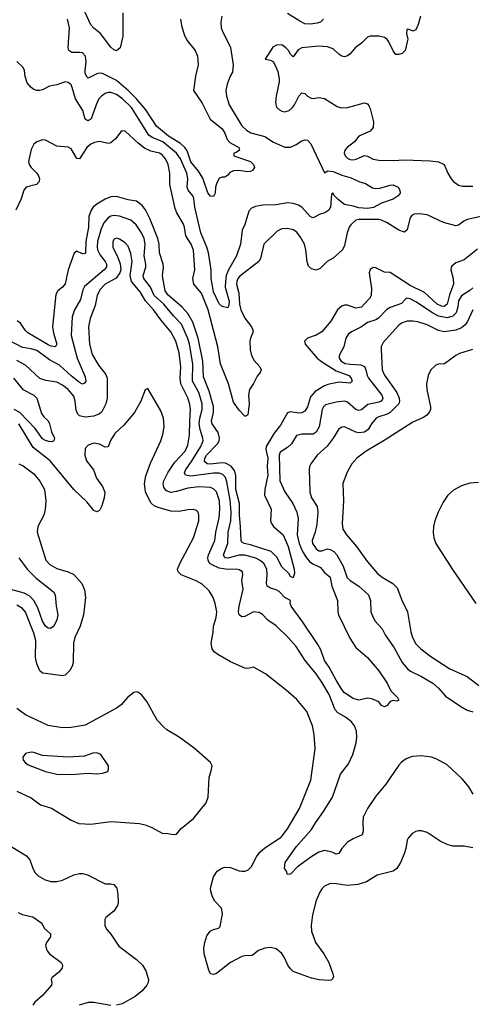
# Model space of a CAD drawing. Header units: inches. Extents: x 1678809 to 1859548, y 384609 to 522868.
# Tile 210 of 256: x 1761650 to 1764827, y 482136 to 489046. Entities that reach past the tile are written whole.
import ezdxf

# ---------------------------------------------------------------- set-up
doc = ezdxf.new("R2010")
doc.units = ezdxf.units.IN
doc.header["$MEASUREMENT"] = 0
doc.layers.add('B7468', color=7, linetype='Continuous')

msp = doc.modelspace()

# ---------------------------------------------------------------- linework, layer by layer
at = {"layer": 'B7468', "color": 5}
for points, elevation in [([(1762373.7, 489093.7), (1762373.4, 488930), (1762356, 488850), (1762330, 488828.7), (1762310, 488835.3), (1762290, 488854), (1762217, 488950), (1762170, 488986), (1762150, 489009.6), (1762055.3, 489215.3)], 320), ([(1763069, 489070), (1763062.3, 489030), (1763064.2, 488990), (1763070.3, 488970), (1763130, 488850.8), (1763147.7, 488730), (1763142.6, 488677.4), (1763126, 488650), (1763106, 488594), (1763096.9, 488550), (1763100.7, 488510), (1763120.2, 488450), (1763210, 488302.6), (1763242.6, 488270), (1763272.8, 488252.8), (1763370, 488225.7), (1763430, 488187.8), (1763510, 488150.9), (1763550, 488151.8), (1763589.7, 488170), (1763630, 488196.5), (1763650, 488202.7), (1763670, 488200.2), (1763694.2, 488174.2), (1763790, 487970.8), (1763813.7, 487986.3), (1763850, 487981.6), (1763910, 487954.6), (1763975.5, 487935.5), (1764031, 487910), (1764075.9, 487895.9), (1764126.7, 487866.7), (1764150, 487861.3), (1764177.2, 487862.8), (1764250, 487885.2), (1764270, 487887.2), (1764305.5, 487870), (1764318, 487850), (1764319.1, 487830), (1764306.8, 487810), (1764270, 487787.6), (1764190, 487758.9), (1764132.5, 487727.5), (1764090, 487720.1), (1764030, 487726.6), (1763990, 487738.7), (1763930, 487748.8), (1763885.1, 487785.1), (1763855.7, 487815.7), (1763850, 487827.8), (1763837.3, 487822.7), (1763830.9, 487730), (1763819.5, 487710), (1763790.7, 487690), (1763758, 487682), (1763710, 487656.3), (1763690, 487663.5), (1763630.5, 487730.5), (1763605.8, 487745.8), (1763570, 487757), (1763530, 487760.5), (1763450, 487747.2), (1763354.4, 487745.6), (1763304.1, 487735.9), (1763275.9, 487724.1), (1763258.3, 487701.7), (1763230, 487609.4), (1763211, 487569), (1763199.7, 487470), (1763171.9, 487388.1), (1763115.4, 487290), (1763099.8, 487250), (1763093.3, 487210), (1763093, 487170), (1763119.2, 487070), (1763118, 487042), (1763110, 487024), (1763070, 487032.7), (1763050, 487052.3), (1763010, 487137), (1762993.9, 487230), (1762993.1, 487290), (1762975.8, 487410), (1762963.4, 487450), (1762920.4, 487550), (1762879.4, 487730), (1762872.4, 487792.4), (1762864.6, 487810), (1762832.2, 487850), (1762825.4, 487870), (1762828.8, 487930), (1762823.6, 487970), (1762778.3, 488070), (1762750, 488109.9), (1762655, 488190), (1762579.4, 488219.4), (1762555.7, 488235.7), (1762435, 488430), (1762371.7, 488490), (1762330, 488520.4), (1762290, 488536.4), (1762270, 488535.9), (1762250, 488528.2), (1762224, 488510), (1762207.3, 488492.7), (1762192.5, 488467.5), (1762150.2, 488350), (1762130, 488337.4), (1762120.6, 488340.6), (1762110, 488349.3), (1762091.9, 488410), (1762042.1, 488490), (1762018.8, 488570), (1762010, 488589.6), (1761998.8, 488598.8), (1761990, 488605.4), (1761970, 488609.7), (1761910, 488589.8), (1761859.7, 488580.3), (1761810, 488554), (1761790, 488548.4), (1761770, 488548.3), (1761750, 488555.6), (1761729.4, 488570), (1761703.3, 488603.3), (1761688.4, 488648.4), (1761684.2, 488690), (1761673.6, 488710), (1761630, 488753.5)], 360), ([(1764463.2, 489070), (1764446.8, 489013.2), (1764430, 488975.1), (1764410, 488965.2), (1764383.5, 488976.5), (1764370, 488979), (1764366.7, 488973.3), (1764364.4, 488950), (1764373, 488910), (1764370.4, 488890), (1764354.9, 488830), (1764334, 488810), (1764310, 488801.4), (1764290, 488802.6), (1764270, 488827.8), (1764241.5, 488890), (1764228.2, 488908.2), (1764210, 488921.5), (1764170, 488929.9), (1764110.2, 488929.8), (1764090, 488923), (1764050, 488882.6), (1764004.4, 488850), (1763970, 488806.6), (1763950, 488792), (1763930, 488785.6), (1763910, 488789.6), (1763890, 488803.6), (1763850, 488842), (1763810, 488856.2), (1763750, 488861.1), (1763630, 488849.8), (1763605.1, 488834.9), (1763570, 488786.6), (1763550, 488803.7), (1763535.4, 488830), (1763516.9, 488850), (1763490, 488869.7), (1763452.2, 488867.8), (1763426.6, 488853.4), (1763372, 488770), (1763410, 488763), (1763430, 488750.8), (1763462.3, 488682.3), (1763471.4, 488631.4), (1763470.3, 488610), (1763450.2, 488510), (1763446.3, 488466.3), (1763452.9, 488432.9), (1763472.7, 488412.7), (1763490, 488403.7), (1763510, 488400.3), (1763540.9, 488410), (1763564.5, 488430), (1763579.5, 488450), (1763610, 488510.8), (1763630, 488533.4), (1763650, 488528.2), (1763669.1, 488509.1), (1763695, 488495), (1763710, 488492.2), (1763750, 488499.7), (1763790, 488492.7), (1763877.3, 488437.3), (1763906.8, 488426.8), (1763950.5, 488429.5), (1764070, 488463.1), (1764090, 488455.8), (1764101.3, 488441.3), (1764110, 488424), (1764134.2, 488330), (1764130.1, 488289.9), (1764110, 488264), (1764030.8, 488230), (1764000.7, 488190), (1763947.4, 488150), (1763931.8, 488130), (1763926.7, 488110), (1763933.7, 488090), (1763953, 488073), (1763970, 488065.4), (1763990, 488063.8), (1764011.9, 488068.1), (1764070, 488092.7), (1764090, 488088.5), (1764130, 488067.7), (1764170, 488060.8), (1764270, 488057.2), (1764350, 488062.9), (1764530, 488055.2), (1764590, 488047.8), (1764630.1, 488030.1), (1764654.3, 487970), (1764677.5, 487930), (1764694.8, 487910), (1764730, 487885.6), (1764758.9, 487878.9), (1764830, 487878)], 380), ([(1763783, 489050), (1763760.7, 489030), (1763737.2, 489022.8), (1763690, 489015.2), (1763650, 489018.3), (1763615, 489035), (1763530, 489090.8)], 360), ([(1762778.6, 489050), (1762785.2, 489005.2), (1762803, 488943), (1762823.7, 488903.7), (1762881.1, 488830), (1762898, 488790), (1762903.1, 488730), (1762882.6, 488650), (1762870.2, 488550), (1762930, 488461.6), (1762987.4, 488347.4), (1763070, 488279.7), (1763088.6, 488250), (1763106.6, 488206.6), (1763124.4, 488184.4), (1763188.4, 488150), (1763193, 488130), (1763170, 488114), (1763152, 488110), (1763152, 488090), (1763270, 488052), (1763290.7, 488030), (1763298.8, 488010), (1763286, 487990), (1763270, 487980.9), (1763250, 487978), (1763188.7, 487988.7), (1763150, 487986.2), (1763125.7, 487974.3), (1763110, 487955.1), (1763090, 487940.9), (1763070, 487941.2), (1763050, 487933.2), (1763030, 487895.3), (1763023.1, 487870), (1763021.6, 487830), (1763010, 487806), (1762990, 487807), (1762970, 487832), (1762935.1, 487935.1), (1762904.4, 487984.4), (1762850, 488048.7), (1762825.5, 488125.5), (1762809.4, 488149.4), (1762778.2, 488178.2), (1762694, 488230), (1762610, 488299), (1762534.4, 488414.4), (1762469.9, 488490), (1762410.6, 488550.6), (1762330, 488618.6), (1762230, 488669.8), (1762210, 488671.4), (1762190, 488666.6), (1762130, 488636.4), (1762123.1, 488643.1), (1762110, 488669.4), (1762108.3, 488690), (1762115.4, 488750), (1762112.5, 488790), (1762090, 488813), (1762070, 488816.8), (1762015.3, 488815.3), (1761995.4, 488830), (1761990.9, 488850), (1761999.1, 488990), (1761986.3, 489050)], 340), ([(1764910, 487670.6), (1764790, 487643.6), (1764767.2, 487632.8), (1764730, 487604.9), (1764710, 487600.6), (1764623.9, 487623.9), (1764510, 487677.9), (1764456.5, 487683.5), (1764419.3, 487680.7), (1764405.2, 487674.8), (1764390, 487658.9), (1764369.1, 487570.9), (1764350, 487554.3), (1764310, 487569), (1764230, 487621.6), (1764190, 487639.9), (1764170, 487643.6), (1764030, 487643.4), (1764010, 487638.5), (1763974, 487606), (1763963.2, 487590), (1763948.8, 487550), (1763930, 487460.9), (1763915.5, 487430), (1763850, 487372.6), (1763807.6, 487350), (1763759, 487301), (1763730, 487287.9), (1763697, 487297), (1763676.8, 487316.8), (1763666.7, 487346.7), (1763657.9, 487430), (1763649.1, 487470), (1763621.2, 487521.2), (1763595, 487555), (1763570, 487570.8), (1763530, 487580.3), (1763490, 487578.8), (1763458, 487562), (1763363.7, 487470), (1763340.2, 487370), (1763328.9, 487350), (1763194.6, 487245.4), (1763181.5, 487230), (1763173, 487210), (1763172, 487190), (1763187.1, 487127.1), (1763192.2, 487050), (1763202.2, 487010), (1763230, 486951.3), (1763275.8, 486890), (1763285.2, 486870), (1763285.2, 486850), (1763269.1, 486810.9), (1763265.7, 486790), (1763267.8, 486730), (1763276.3, 486690), (1763294.3, 486654.3), (1763334.3, 486610), (1763344.9, 486590), (1763337.1, 486570), (1763315.4, 486544.6), (1763290, 486493), (1763261.7, 486450), (1763255, 486410), (1763259.3, 486350), (1763256.3, 486310), (1763250, 486274), (1763235.8, 486264.2), (1763230, 486263.6), (1763190, 486305.1), (1763150, 486363), (1763114.8, 486490), (1763059.1, 486630), (1763040.1, 486750), (1762971.8, 487010), (1762926.2, 487126.2), (1762871.3, 487191.3), (1762866, 487230), (1762878.5, 487290), (1762869, 487429), (1762852.2, 487470), (1762815.8, 487530), (1762806.1, 487590), (1762796.9, 487616.9), (1762753.6, 487690), (1762741.1, 487721.1), (1762703.2, 487890), (1762702.9, 487970), (1762692.7, 488030), (1762672, 488070), (1762650, 488096.8), (1762630, 488109.1), (1762570, 488124.2), (1762525.7, 488145.7), (1762480.7, 488180.7), (1762390, 488263.6), (1762370, 488266.6), (1762360.3, 488259.7), (1762322.4, 488210), (1762290, 488181.3), (1762270, 488177.7), (1762210, 488191.6), (1762174.8, 488185.2), (1762150, 488173.6), (1762121.5, 488150), (1762070, 488069.6), (1762050, 488073), (1762010, 488140.5), (1761990, 488151.2), (1761910, 488158.3), (1761830, 488201.6), (1761810, 488203.6), (1761770, 488189.6), (1761750, 488171.6), (1761730, 488136), (1761711.6, 488050), (1761716.9, 488030), (1761730.3, 488010), (1761770.1, 487970.1), (1761782.8, 487950), (1761788.1, 487930), (1761785.5, 487910), (1761767.7, 487890), (1761694.9, 487870), (1761678.6, 487850), (1761660.7, 487790), (1761621.7, 487710)], 380), ([(1764863.2, 487436.8), (1764770, 487359.9), (1764710, 487339.3), (1764683.4, 487316.6), (1764678.3, 487310), (1764675.8, 487290), (1764692.3, 487230), (1764694, 487190), (1764665.5, 487114.5), (1764650.7, 487049.3), (1764630, 487033.6), (1764610, 487035.9), (1764579.8, 487050), (1764490, 487132.3), (1764390, 487180.4), (1764250, 487271.9), (1764210, 487275), (1764150, 487303.9), (1764130, 487307.9), (1764110, 487292.6), (1764103.8, 487270), (1764119.6, 487159.6), (1764115.9, 487110), (1764106, 487090), (1764070, 487051.1), (1764050, 487029.9), (1764010, 487020.9), (1763950, 487042.4), (1763930, 487042.7), (1763910, 487036.3), (1763880.2, 487010), (1763834.7, 486930), (1763770, 486855.8), (1763730, 486832), (1763670.7, 486810), (1763648.7, 486790), (1763652.4, 486770), (1763738.3, 486670), (1763767.1, 486647.1), (1763870, 486582.6), (1763960.2, 486550), (1763976, 486530), (1763982.8, 486510), (1763970, 486495.4), (1763890, 486501.2), (1763813.1, 486486.9), (1763785, 486475.1), (1763723.5, 486436.5), (1763690, 486398.4), (1763668.9, 486330), (1763650, 486297.9), (1763630, 486287.6), (1763610, 486284), (1763550, 486295.2), (1763530, 486287.1), (1763480.6, 486199.4), (1763435.3, 486144.7), (1763380.8, 486050), (1763378.5, 486030), (1763390.9, 485970), (1763386.4, 485910), (1763392, 485850), (1763369.6, 485749.6), (1763368.1, 485710), (1763414, 485610), (1763409.3, 485530), (1763417.2, 485510), (1763432.1, 485490), (1763498.1, 485430), (1763533.8, 485350), (1763576.3, 485190), (1763578.5, 485161.5), (1763570, 485129.6), (1763550, 485138.4), (1763539.1, 485159.1), (1763490, 485207.4), (1763454.5, 485274.5), (1763414.2, 485314.2), (1763270, 485361.7), (1763225.6, 485370), (1763210, 485379.8), (1763204.1, 485390), (1763200.7, 485490), (1763191.8, 485570), (1763192.1, 485650), (1763167.2, 485750), (1763167.2, 485847.2), (1763158.7, 485878.7), (1763133.1, 485913.1), (1763093.2, 485933.2), (1763070, 485936.4), (1762986.8, 485926.8), (1762965.1, 485930), (1762946.1, 485946.1), (1762948.2, 485970), (1762959.9, 485990), (1763037.8, 486070), (1763049.3, 486090), (1763052.4, 486110), (1763041.9, 486150), (1763000.8, 486210), (1762995.7, 486230), (1763009.1, 486290), (1763009.4, 486330.6), (1762980.2, 486440.2), (1762939.9, 486539.9), (1762935.3, 486650), (1762901.8, 486810), (1762864, 486924), (1762830, 486984.9), (1762790, 487029.9), (1762690, 487116.4), (1762670, 487143.9), (1762651.8, 487248.2), (1762659.2, 487310), (1762656.5, 487330), (1762630.4, 487410), (1762627.6, 487470), (1762618.7, 487510), (1762563.2, 487650), (1762532.6, 487712.6), (1762510, 487742.2), (1762470, 487772.9), (1762410, 487782.9), (1762330, 487805.8), (1762290, 487803.8), (1762250, 487787.9), (1762190, 487751.3), (1762165.6, 487730), (1762150.6, 487709.4), (1762134.8, 487665.2), (1762132.1, 487590), (1762114.9, 487490), (1762111.3, 487408.7), (1762110, 487406), (1762090, 487403.1), (1762050, 487421.4), (1762031.8, 487408.2), (1761989.4, 487290.6), (1761967.9, 487192.1), (1761950, 487168.7), (1761917.3, 487142.7), (1761903.4, 487116.6), (1761879.8, 486890), (1761886.3, 486846.3), (1761910.1, 486770), (1761904.4, 486755.6), (1761896.3, 486750), (1761870, 486754.7), (1761850, 486764.7), (1761707.7, 486847.7), (1761687.5, 486867.5), (1761655.9, 486915.9), (1761632.1, 486932.1)], 420), ([(1764830, 487165), (1764810, 487145.6), (1764751.6, 487108.4), (1764730, 487074.3), (1764724.5, 487030), (1764712.3, 486990), (1764690, 486966.7), (1764650, 486954.6), (1764590, 486966.1), (1764548.1, 486988.1), (1764430, 487066.8), (1764390, 487086.4), (1764368.8, 487091.2), (1764356.3, 487083.7), (1764330, 487054.2), (1764250, 487026), (1764227.1, 487012.9), (1764168.3, 486951.7), (1764150, 486939), (1764090, 486921.2), (1764050, 486889.9), (1763982.5, 486857.5), (1763958.7, 486841.3), (1763938, 486810), (1763925, 486750), (1763893.2, 486690), (1763892.5, 486670), (1763905, 486650), (1763934.5, 486634.5), (1763970, 486628), (1764045.1, 486625.1), (1764070, 486613.4), (1764079.8, 486590), (1764087.8, 486550), (1764098.3, 486530), (1764192.6, 486410), (1764198.4, 486390), (1764195.9, 486384), (1764187.2, 486370), (1764170, 486360.9), (1764094.1, 486345.9), (1764050, 486307.5), (1764030, 486303.4), (1764010, 486311.4), (1763950, 486362.5), (1763930, 486369.8), (1763870, 486362.9), (1763795.9, 486344.1), (1763781.3, 486330), (1763773.4, 486310), (1763752.1, 486190), (1763730, 486151.1), (1763710, 486138.2), (1763630, 486137.4), (1763592.9, 486127.1), (1763556.8, 486070), (1763530, 486043.9), (1763478.8, 486010), (1763470.1, 485990), (1763476.6, 485810), (1763511.6, 485731.6), (1763566.8, 485650), (1763595, 485590), (1763604.4, 485544.4), (1763597.1, 485430), (1763612, 485370), (1763634.4, 485314.4), (1763661.8, 485270), (1763683.9, 485243.9), (1763707.1, 485227.1), (1763761.4, 485201.4), (1763790, 485166.7), (1763830, 485133.5), (1763840.7, 485070), (1763879.8, 484970), (1763882, 484890), (1763887.3, 484870), (1763966.2, 484706.2), (1764010, 484639.5), (1764090.9, 484570.9), (1764170, 484477.1), (1764230, 484390.4), (1764254.9, 484334.9), (1764301, 484290), (1764311, 484270), (1764296, 484264), (1764270, 484269.2), (1764250, 484261.2), (1764230, 484234), (1764210, 484222.7), (1764190, 484234), (1764170, 484258), (1764120.7, 484280.7), (1764090, 484283.6), (1764030, 484269.7), (1763990, 484281.3), (1763930, 484321.7), (1763910, 484345.4), (1763870, 484409.7), (1763821.8, 484501.8), (1763790, 484549.8), (1763763.5, 484623.5), (1763741.8, 484661.8), (1763637.8, 484817.8), (1763554.3, 484930), (1763548.5, 484951.5), (1763549.6, 484970), (1763510, 484990.6), (1763470, 485032.2), (1763450, 485045.4), (1763410, 485057.5), (1763387.4, 485070), (1763382.6, 485090), (1763387.5, 485150), (1763383.8, 485190), (1763362.2, 485230), (1763338, 485250), (1763306.4, 485266.4), (1763230, 485287.8), (1763190, 485287.3), (1763110, 485266), (1763089.8, 485270), (1763081.2, 485290), (1763110.7, 485370), (1763112.9, 485450), (1763131.2, 485528.8), (1763134.2, 485590), (1763127, 485673), (1763103.2, 485803.2), (1763093.6, 485833.6), (1763074.9, 485854.9), (1763050, 485863.9), (1763010, 485864), (1762850, 485842.3), (1762812.6, 485850), (1762807.1, 485867.1), (1762814.7, 485890), (1762855.3, 485944.7), (1762921.3, 486050), (1762937.1, 486090), (1762936.2, 486110), (1762915.4, 486170), (1762909.6, 486210), (1762914.1, 486250), (1762930.3, 486310), (1762929.5, 486350), (1762907.9, 486430), (1762863.5, 486510), (1762864.7, 486630), (1762841.1, 486770), (1762830.5, 486809.5), (1762785.8, 486910), (1762728.7, 486968.7), (1762660.6, 487050), (1762593.5, 487110), (1762566.8, 487170), (1762521.9, 487230), (1762516.8, 487250), (1762534.5, 487310), (1762535.7, 487330), (1762523.2, 487390), (1762529.9, 487470), (1762522.2, 487510), (1762503.6, 487550), (1762466.4, 487606.4), (1762430, 487639.8), (1762350, 487668.5), (1762310, 487672.1), (1762290, 487666.8), (1762270, 487654.6), (1762240.2, 487619.8), (1762221, 487579), (1762196.2, 487490), (1762193.2, 487453.2), (1762196.8, 487430), (1762213.7, 487393.7), (1762250.1, 487350), (1762259.3, 487330), (1762257.9, 487310), (1762242.7, 487290), (1762105.3, 487174.7), (1762093.4, 487150), (1762076.8, 487083.2), (1762035.4, 487010), (1762018.3, 486961.8), (1762011.3, 486830), (1762053.8, 486670), (1762110, 486539.1), (1762113.4, 486510), (1762105.7, 486494.3), (1762090, 486488.6), (1762070, 486500.3), (1762010, 486545.8), (1761930, 486621.6), (1761859.3, 486659.3), (1761770, 486724), (1761730, 486736.7), (1761670, 486744.8), (1761570, 486796.1)], 440), ([(1764833.3, 483610), (1764803.2, 483663.2), (1764757.1, 483717.1), (1764650, 483817.1), (1764577, 483857), (1764541.2, 483870), (1764470, 483880.9), (1764404.5, 483875.5), (1764361.2, 483858.8), (1764330, 483836.3), (1764310, 483815.1), (1764220, 483680), (1764150, 483596.3), (1764091.7, 483510), (1764061.1, 483450), (1764057.6, 483410), (1764061.6, 483350), (1764053.8, 483326.2), (1763990, 483298), (1763950, 483272.7), (1763910.6, 483230), (1763890, 483194), (1763870, 483189.6), (1763843.8, 483203.8), (1763790, 483215.1), (1763750, 483203), (1763692.4, 483167.6), (1763600.3, 483099.7), (1763550, 483048.7), (1763530, 483046), (1763522, 483070), (1763509.2, 483090), (1763513.2, 483130), (1763590, 483241.1), (1763698, 483362), (1763724.8, 483410), (1763782.4, 483490), (1763844.5, 483590), (1763901.8, 483750), (1763957, 483823), (1763987.4, 483890), (1764012.2, 483970), (1764017.1, 484010), (1764013.4, 484053.4), (1763999.7, 484090), (1763978.8, 484118.8), (1763937.7, 484150), (1763882.2, 484182.2), (1763863.4, 484203.4), (1763822.1, 484310), (1763770, 484396), (1763730, 484455.8), (1763653, 484550), (1763590, 484646.6), (1763534, 484710), (1763450, 484791.1), (1763391.9, 484831.9), (1763352.8, 484872.8), (1763330, 484886.6), (1763290, 484891.2), (1763230, 484858.5), (1763210, 484855.1), (1763189.2, 484869.3), (1763186, 484890), (1763189.4, 484930.6), (1763217.4, 485050), (1763208.2, 485110), (1763216.8, 485150), (1763214.2, 485170), (1763190, 485185.3), (1763170, 485189.1), (1763110, 485186.8), (1763050, 485197.5), (1762999.6, 485219.6), (1762985.2, 485230), (1762973, 485250), (1762971, 485270), (1762975, 485290), (1763019.9, 485390), (1763027.2, 485450), (1763050.4, 485550), (1763054.7, 485610), (1763051.6, 485670), (1763030, 485732.9), (1763010, 485753.2), (1762990, 485762.3), (1762907.9, 485767.9), (1762830, 485759.2), (1762750, 485734.1), (1762710, 485728.7), (1762679.4, 485739.4), (1762661.9, 485761.9), (1762656.5, 485790), (1762661.2, 485810), (1762691, 485870), (1762739.5, 485940.5), (1762810, 486018.4), (1762830, 486060.3), (1762842.6, 486130), (1762843.1, 486230), (1762849.4, 486309.4), (1762845, 486345), (1762830, 486392.3), (1762781.2, 486490), (1762777.1, 486530), (1762779.7, 486610), (1762769, 486709), (1762745.6, 486790), (1762710, 486855.4), (1762639.5, 486939.5), (1762589.2, 487010), (1762532.1, 487072.1), (1762496, 487136), (1762435.5, 487210), (1762425.5, 487250), (1762439.7, 487350), (1762430, 487405.1), (1762410, 487455.8), (1762390, 487479.7), (1762350, 487506.3), (1762330, 487514), (1762313.3, 487506.7), (1762303.6, 487490), (1762302.6, 487450), (1762337.7, 487377.7), (1762353.8, 487333.8), (1762358.8, 487290), (1762353.6, 487270), (1762327.3, 487232.7), (1762250, 487190.4), (1762211.4, 487150), (1762193.8, 487110), (1762179, 487041), (1762144.6, 486950), (1762132.7, 486890), (1762139.3, 486770), (1762157.5, 486697.5), (1762201.8, 486621.8), (1762255.1, 486555.1), (1762263.5, 486530), (1762264.6, 486390), (1762254.6, 486350), (1762225.4, 486294.6), (1762210, 486279.2), (1762170, 486263.9), (1762110, 486257.8), (1762070, 486265.6), (1762057.6, 486277.6), (1762046.9, 486306.9), (1762039.4, 486370), (1762030, 486404.4), (1761990, 486450.5), (1761950, 486481.3), (1761910, 486502.2), (1761833.3, 486513.3), (1761790, 486528.7), (1761690, 486622.5), (1761630, 486654.5)], 460), ([(1764831.1, 487010), (1764791.7, 486928.3), (1764775.9, 486904.1), (1764750, 486883.9), (1764710, 486867.9), (1764630, 486855.7), (1764590, 486864.7), (1764510, 486904.6), (1764444.8, 486924.8), (1764410, 486931.6), (1764370, 486929.9), (1764330, 486916.2), (1764310, 486902.8), (1764200.1, 486779.9), (1764187.6, 486752.4), (1764186.5, 486733.5), (1764194.7, 486590), (1764210, 486552.2), (1764296.2, 486430), (1764312.6, 486390), (1764315.9, 486370), (1764310.1, 486350), (1764250.9, 486289.1), (1764230, 486278), (1764170, 486259.9), (1764151.2, 486248.8), (1764118.6, 486210), (1764096.8, 486170), (1764070, 486150.6), (1764030, 486147.6), (1764010, 486151.8), (1763930, 486188.8), (1763910, 486187.4), (1763899.4, 486180.6), (1763887.1, 486170), (1763851, 486110), (1763807.8, 486052.2), (1763738, 485990), (1763693.1, 485930), (1763684.4, 485910), (1763682, 485890), (1763686, 485730), (1763698.6, 485690), (1763738.4, 485630), (1763742.5, 485590), (1763735.4, 485504.6), (1763724.6, 485450), (1763702.6, 485390), (1763704.2, 485370), (1763730, 485333), (1763750, 485318.2), (1763770, 485317.7), (1763810, 485332.1), (1763830, 485328.6), (1763853.9, 485313.9), (1763874.8, 485290), (1763919.2, 485210), (1763948.5, 485128.5), (1763968.4, 485110), (1764030.1, 485070.1), (1764097.8, 485010), (1764111.9, 484970), (1764115.5, 484890), (1764131.2, 484850), (1764145.6, 484825.6), (1764192.8, 484770), (1764214.3, 484730), (1764278.7, 484638.7), (1764334.3, 484534.3), (1764371.5, 484490), (1764393.7, 484473.7), (1764470, 484436.3), (1764548.8, 484390), (1764590, 484354.9), (1764638.7, 484298.7), (1764745, 484225), (1764790, 484199.4), (1764830, 484187.4)], 460), ([(1764828.4, 486731.6), (1764737.4, 486702.6), (1764710.2, 486689.8), (1764631, 486630), (1764590, 486629.6), (1764570, 486621.6), (1764535.5, 486590), (1764516.4, 486550), (1764506, 486490), (1764506.7, 486450), (1764532, 486330), (1764532, 486310), (1764526.1, 486293.9), (1764508.2, 486270), (1764485.1, 486254.9), (1764410, 486221.1), (1764208.1, 486091.9), (1764082, 486018), (1764015.5, 485970), (1763981.6, 485930), (1763948.9, 485871.1), (1763917, 485790), (1763923.6, 485670), (1763913.7, 485510), (1763918.7, 485470), (1763943.2, 485430), (1764014.3, 485350), (1764090, 485240.8), (1764160.1, 485160.1), (1764193.4, 485133.4), (1764268.8, 485090), (1764299.5, 485059.5), (1764331.2, 484971.2), (1764372.6, 484890), (1764395.5, 484750), (1764406, 484710), (1764430, 484666.7), (1764465.3, 484630), (1764536, 484576), (1764669.5, 484489.5), (1764790, 484436.5), (1764872.8, 484372.8)], 480), ([(1761605.9, 486530), (1761672.2, 486450), (1761750, 486412), (1761770.1, 486390.1), (1761803.6, 486283.6), (1761819.3, 486259.3), (1761848.4, 486230), (1761859.2, 486210), (1761874.1, 486154.1), (1761893.6, 486110), (1761890.2, 486089.8), (1761875.5, 486084.5), (1761854.1, 486085.9), (1761830, 486091.8), (1761810, 486103.7), (1761757.7, 486177.7), (1761650, 486288.8), (1761610.8, 486310.8)], 460), ([(1764830, 483234), (1764770, 483246), (1764690, 483246.8), (1764650, 483256.4), (1764601, 483281), (1764510, 483340.7), (1764470, 483354.5), (1764450, 483354.5), (1764430, 483349.3), (1764405.3, 483334.7), (1764377.5, 483302.5), (1764370, 483289), (1764359.7, 483230), (1764347.9, 483192.1), (1764322.9, 483130), (1764297.6, 483090), (1764271.7, 483070), (1764158, 483042), (1764083.7, 482996.3), (1764023.9, 482976.1), (1763950, 482969.9), (1763870, 482982.4), (1763830, 482983.1), (1763790, 482965.4), (1763771.8, 482948.2), (1763756, 482924), (1763730, 482863.7), (1763704.2, 482764.2), (1763694.4, 482690), (1763697.6, 482650), (1763726, 482570), (1763785.2, 482490), (1763818.5, 482430), (1763848.5, 482350), (1763852, 482330), (1763845.8, 482314.2), (1763834.9, 482305.1), (1763817.5, 482302.5), (1763751.9, 482308.1), (1763698.9, 482318.9), (1763570, 482366), (1763550, 482384.2), (1763532.4, 482410), (1763506.4, 482466.4), (1763490, 482491.3), (1763450, 482524.7), (1763410, 482534.8), (1763370, 482529.8), (1763326.1, 482513.9), (1763280.5, 482479.5), (1763230, 482476.9), (1763210, 482471.6), (1763130, 482428.3), (1763030, 482351.6), (1763010, 482345.6), (1762990, 482349.6), (1762976.4, 482376.4), (1762945, 482490), (1762942.4, 482530), (1762948.5, 482570), (1762963.3, 482616.7), (1762987.2, 482650), (1763010, 482661.3), (1763045.2, 482670), (1763057.7, 482682.3), (1763074.3, 482770), (1763065.6, 482810), (1763020.4, 482860.4), (1763003.5, 482890), (1762991.1, 482928.9), (1762989.8, 482950.2), (1763009.8, 483030), (1763035.4, 483070), (1763068.5, 483091.5), (1763090, 483097.6), (1763130, 483095.2), (1763190, 483073.1), (1763210, 483070.3), (1763230, 483070.3), (1763250, 483076.5), (1763277.7, 483102.3), (1763311.4, 483170), (1763336, 483204), (1763370, 483233.5), (1763484.2, 483310), (1763530, 483367.7), (1763614.6, 483510), (1763692.9, 483710), (1763723.5, 483930), (1763717.7, 484030), (1763705.1, 484090), (1763664.2, 484190), (1763595.7, 484275.7), (1763521.1, 484341.1), (1763375.5, 484455.5), (1763290, 484502.7), (1763250, 484492.8), (1763230, 484496.2), (1763130, 484539.7), (1763040.6, 484590), (1763015.2, 484610), (1763000.2, 484630), (1762993.7, 484670), (1763008, 484748), (1763010.7, 484790), (1763028.5, 484850), (1763034, 484890), (1763022, 484950), (1763008, 484990), (1762978.9, 485038.9), (1762930, 485083.6), (1762887.5, 485107.5), (1762783.7, 485150), (1762761.6, 485170), (1762756.9, 485190), (1762772.6, 485230), (1762869.7, 485410), (1762907.8, 485530), (1762907.9, 485567.9), (1762902, 485590), (1762890, 485602), (1762868, 485608), (1762830, 485607.1), (1762770, 485595.3), (1762710, 485597.2), (1762621.6, 485621.6), (1762594.6, 485634.6), (1762573.6, 485653.6), (1762558, 485678), (1762533.6, 485733.6), (1762525.7, 485790), (1762535, 485845), (1762567.1, 485932.9), (1762640.5, 486090), (1762654.2, 486134.2), (1762662.9, 486190), (1762658.4, 486250), (1762641, 486301), (1762550, 486458), (1762530, 486448), (1762500.4, 486370), (1762456.5, 486290), (1762380, 486200), (1762318.1, 486141.9), (1762286.7, 486093.3), (1762270, 486049.5), (1762250, 486047), (1762210, 486066.3), (1762170, 486073.7), (1762130, 486059.7), (1762110, 486036), (1762107.6, 485990), (1762118.5, 485950), (1762167.2, 485887.2), (1762189.4, 485829.4), (1762230.3, 485770), (1762247.6, 485730), (1762242.3, 485690), (1762226.1, 485633.9), (1762210, 485602.7), (1762190, 485592), (1762170, 485600.7), (1762121.6, 485661.6), (1762030, 485749.3), (1761864.5, 485950), (1761743.5, 486043.5), (1761642.5, 486210)], 480), ([(1761642.8, 485930), (1761674.9, 485914.9), (1761750, 485858), (1761790, 485808.5), (1761823.9, 485750), (1761834.3, 485670), (1761828.2, 485608.2), (1761820.1, 485570), (1761777.5, 485490), (1761771.9, 485450), (1761834.1, 485254.1), (1761861.7, 485221.7), (1761910, 485194), (1761990, 485172.2), (1762030, 485151.3), (1762085, 485090), (1762105.6, 485045.6), (1762112.1, 484990), (1762096.8, 484870), (1762074.3, 484790), (1762035.8, 484710), (1762026.4, 484670), (1762025.3, 484534.8), (1762018.7, 484510), (1762001.8, 484478.2), (1761970, 484446), (1761950, 484441.1), (1761830, 484456.7), (1761810, 484461.1), (1761790, 484476.5), (1761770, 484525.7), (1761760.3, 484570), (1761762.6, 484690), (1761750, 484741.7), (1761690, 484887.6), (1761670, 484913.3), (1761630, 484938.3)], 480), ([(1764870, 485797.7), (1764810, 485792.4), (1764750, 485775.4), (1764695.1, 485744.9), (1764655.8, 485710), (1764620.9, 485659.1), (1764586, 485590), (1764563.6, 485530), (1764554.6, 485490), (1764552.1, 485447.9), (1764557.4, 485410), (1764570.2, 485370.2), (1764687.7, 485187.7), (1764826.5, 484986.5), (1764852.2, 484950)], 520), ([(1761643.8, 485270), (1761702.3, 485190), (1761766.3, 485126.3), (1761887.8, 485030), (1761899.7, 485010), (1761906, 484930), (1761918.3, 484870), (1761910, 484833.2), (1761890, 484789.5), (1761865.5, 484774.5), (1761850, 484775.6), (1761830, 484789.7), (1761810, 484826), (1761777.4, 484917.4), (1761749.9, 484969.9), (1761720, 485000), (1761680.4, 485020.4), (1761570, 485051.4)], 460), ([(1761630, 483631.2), (1761730, 483584.5), (1761795.3, 483535.3), (1761871.8, 483511.8), (1762010, 483428), (1762064.8, 483404.8), (1762150, 483399.8), (1762290, 483419.4), (1762490, 483405.4), (1762530, 483395.5), (1762576.4, 483376.4), (1762650, 483335.8), (1762690, 483335.5), (1762730, 483328), (1762750, 483330.7), (1762782.7, 483370), (1762870, 483438.8), (1762958, 483550), (1762973.3, 483590), (1762978.9, 483730), (1762994.7, 483774.7), (1763000.2, 483810), (1762990, 483831.9), (1762873.6, 483933.6), (1762769.7, 484010), (1762682, 484062), (1762660.6, 484080.6), (1762615.1, 484130), (1762542, 484262), (1762506.5, 484306.5), (1762484.2, 484324.2), (1762470, 484329.6), (1762450, 484323.6), (1762406.7, 484290), (1762361.4, 484238.6), (1762330, 484213.7), (1762110, 484095.5), (1762010, 484079.3), (1761950, 484076.5), (1761850, 484091.9), (1761690, 484167.9), (1761630, 484211)], 520), ([(1761530, 483279.7), (1761697, 483177), (1761721.5, 483150), (1761744.5, 483084.4), (1761758.4, 483058.4), (1761778.2, 483038.2), (1761829.3, 483009.3), (1761870, 482998.2), (1761910, 482997.1), (1761950, 483006.7), (1762030, 483045.4), (1762070, 483054.3), (1762090, 483054.2), (1762124.5, 483044.5), (1762250, 482982.4), (1762290, 482981.8), (1762310, 482976.1), (1762332.4, 482950), (1762339.1, 482910), (1762341.1, 482850), (1762337.2, 482830), (1762310.9, 482789.1), (1762255.3, 482744.8), (1762247.2, 482730), (1762247.4, 482687.4), (1762260.6, 482660.6), (1762290, 482628), (1762344.5, 482544.4), (1762470.1, 482450.2), (1762511.8, 482410), (1762536, 482370), (1762554.3, 482310), (1762551.6, 482290), (1762541.3, 482270), (1762510.4, 482230), (1762460.4, 482190), (1762370, 482139.8), (1762330, 482129)], 480), ([(1761639.4, 482779.4), (1761666.6, 482766.6), (1761741, 482750), (1761804.5, 482704.5), (1761822, 482670), (1761866.8, 482630), (1761864.9, 482610), (1761837.3, 482570), (1761831.1, 482551.1), (1761834.8, 482530), (1761842.8, 482510), (1761858.8, 482490), (1761940.7, 482430), (1761951, 482410), (1761946.8, 482390), (1761922, 482358), (1761876.9, 482323.1), (1761871.3, 482310), (1761876, 482290), (1761874, 482270), (1761810, 482198), (1761755.8, 482150), (1761742, 482130)], 460), ([(1762290, 482128.2), (1762170, 482148.8), (1762130, 482148.7), (1762067.7, 482130)], 480)]:
    msp.add_lwpolyline(points, dxfattribs=dict(at, elevation=elevation))
at = {"layer": 'B7468', "color": 5, "elevation": 540}
msp.add_lwpolyline([(1761730, 483905.1), (1761690, 483895.1), (1761670.7, 483870), (1761674, 483850), (1761690.6, 483830), (1761710, 483816.4), (1761830, 483768.7), (1761910, 483750.4), (1762010, 483748.2), (1762130, 483759.1), (1762190, 483754), (1762230, 483757.3), (1762268, 483770), (1762273.6, 483786.4), (1762274, 483810), (1762219.3, 483890), (1762190, 483901.3), (1762162.4, 483897.6), (1762103.4, 483876.6), (1761990.4, 483869.6), (1761810, 483882.9), (1761750, 483902.9)], close=True, dxfattribs=at)

doc.saveas('drawing.dxf')
